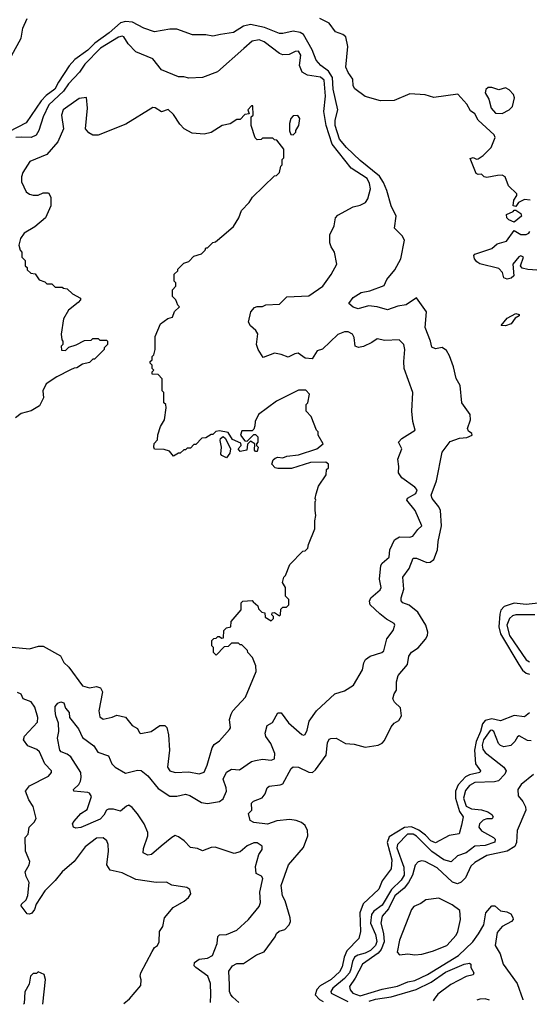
# Model space of a CAD drawing. Extents: x 2239805 to 2396427, y 665731 to 772158.
# Tile 179 of 256: x 2327577 to 2330554, y 669851 to 675602. Entities that reach past the tile are written whole.
import ezdxf

# ---------------------------------------------------------------- set-up
doc = ezdxf.new("R2010")
doc.units = 0

msp = doc.modelspace()

# ---------------------------------------------------------------- linework, layer by layer
at = {"layer": '0CON05XD'}
for points in [[(2328857.5, 669861.6), (2328822.3, 669892.3), (2328810, 669905), (2328803.3, 669925), (2328802, 669965), (2328799.2, 670045), (2328820, 670075), (2328845, 670089.2), (2328885, 670088.6), (2328960, 670140), (2329005, 670156.2), (2329070, 670245), (2329076.7, 670265), (2329092.3, 670277.7), (2329125, 670288), (2329150.6, 670315), (2329158.5, 670335), (2329157.8, 670355), (2329127.1, 670455), (2329112.2, 670485), (2329104.5, 670545), (2329147.1, 670665), (2329234.4, 670765.6), (2329260, 670835), (2329258.8, 670865), (2329243.8, 670895), (2329222.7, 670912.7), (2329192.5, 670925), (2329155, 670930), (2329078.6, 670921.4), (2329025, 670902.5), (2328945, 670912), (2328923.6, 670923.6), (2328913.3, 670965), (2328933.8, 670985), (2328932, 671025), (2328943.6, 671036.4), (2328993.1, 671056.9), (2329010.7, 671080.7), (2329022, 671115), (2329033.3, 671125), (2329098.3, 671131.7), (2329115, 671139.2), (2329162.4, 671227.6), (2329175, 671238), (2329205, 671235.8), (2329265, 671206.2), (2329287.5, 671205), (2329305, 671220), (2329366.9, 671305), (2329375, 671377.5), (2329385, 671398.8), (2329395, 671404), (2329425, 671405.8), (2329480, 671375), (2329529.7, 671369.7), (2329595, 671353.3), (2329670, 671365), (2329693.6, 671376.4), (2329708.3, 671391.7), (2329747.7, 671472.3), (2329765, 671492.5), (2329791.7, 671508.3), (2329806.2, 671535), (2329801.7, 671581.7), (2329766.7, 671615), (2329756.7, 671635), (2329763.3, 671665), (2329778.8, 671685), (2329778, 671735), (2329788.3, 671771.7), (2329842, 671835), (2329850, 671885), (2329865, 671907.5), (2329905, 671932.5), (2329947.3, 671982.7), (2329958.8, 672005), (2329960, 672025), (2329949.2, 672065), (2329901.7, 672141.7), (2329852.8, 672182.8), (2329815.5, 672195.5), (2329805, 672207.5), (2329804.4, 672225), (2329820.5, 672275), (2329814.3, 672345), (2329852.7, 672397.3), (2329875, 672457.5), (2329895, 672456.7), (2329955, 672432.2), (2329975, 672433.3), (2329995, 672448.8), (2330018.1, 672505), (2330020.7, 672555), (2330041.2, 672645), (2330035.5, 672735), (2330025, 672757.5), (2329985.6, 672805), (2329980.4, 672825), (2330011.2, 672908.8), (2330044.8, 673075.2), (2330091.7, 673138.3), (2330145, 673158.1), (2330187.9, 673162.1), (2330220, 673175), (2330217.5, 673185), (2330198.8, 673198.8), (2330193.3, 673215), (2330210, 673265), (2330208.6, 673295), (2330160, 673365), (2330150, 673465), (2330125.6, 673505.6), (2330110, 673575), (2330088, 673638), (2330069.2, 673669.2), (2330045, 673687.1), (2330005, 673679.2), (2329985, 673690), (2329977.3, 673725), (2329944.7, 673805), (2329953.6, 673895), (2329895, 673977.5), (2329834.4, 673935.6), (2329785, 673929.4), (2329725, 673907.5), (2329665, 673925.7), (2329615, 673930.8), (2329554.1, 673914.1), (2329525, 673923.3), (2329500, 673945), (2329525, 673978.8), (2329572.3, 674007.7), (2329622.4, 674017.6), (2329705, 674050), (2329722, 674085), (2329768.3, 674141.7), (2329802.5, 674205), (2329824, 674315), (2329810.5, 674340.5), (2329766.7, 674385), (2329776.2, 674455), (2329745.9, 674514.1), (2329721.8, 674605), (2329701.8, 674651.8), (2329678.1, 674688.1), (2329565, 674778.9), (2329485.5, 674855), (2329445, 674904.3), (2329419.5, 674985), (2329420.4, 675015), (2329435.5, 675075), (2329407.2, 675197.2), (2329403.2, 675265), (2329380.7, 675300.7), (2329336.5, 675335), (2329309.2, 675365), (2329285.7, 675425.7), (2329235, 675515.7), (2329215, 675527.8), (2329175, 675534.5), (2329115, 675521.4), (2329095, 675522.5), (2329006, 675556), (2328925, 675574.4), (2328885, 675564.2), (2328825, 675527.5), (2328750, 675515), (2328705, 675506.7), (2328665, 675513.3), (2328586.4, 675513.6), (2328495, 675546.2), (2328455, 675546.2), (2328365, 675531.2), (2328303.2, 675553.2), (2328237, 675587), (2328195, 675590.7), (2328165, 675583.8), (2328100, 675525), (2328015.2, 675464.8), (2327975, 675424.5), (2327900.2, 675369.8), (2327866.9, 675333.1), (2327803.1, 675236.9), (2327783.4, 675196.6), (2327731.5, 675158.5), (2327702.2, 675127.8), (2327615, 674999.2), (2327513.8, 674946.2)], [(2327529.3, 675390.7), (2327585.6, 675494.4), (2327595, 675552.5), (2327620.5, 675609.5)], [(2330325, 674951.2), (2330254.4, 675014.4), (2330235, 675052.5), (2330210.5, 675070.5), (2330188.8, 675108.8), (2330137, 675167), (2329995, 675147.8), (2329945, 675162.5), (2329855, 675170), (2329765, 675130.8), (2329685, 675128.9), (2329595, 675154), (2329535, 675198), (2329524.3, 675215), (2329522.5, 675255), (2329495, 675293.3), (2329481.9, 675325), (2329492.9, 675445), (2329481.3, 675501.3), (2329465, 675515.7), (2329420.9, 675530.9), (2329385, 675581.2), (2329330, 675610)], [(2328691, 669860.2), (2328693.1, 669906.9), (2328692.1, 669972.1), (2328675.6, 670015), (2328606.2, 670065), (2328596.7, 670075), (2328597.5, 670095), (2328625, 670113.3), (2328675, 670120), (2328703.9, 670136.1), (2328730, 670205), (2328733.6, 670246.4), (2328744, 670256), (2328785, 670259.2), (2328845, 670284.2), (2328914, 670345), (2328975, 670421.2), (2328984.4, 670445), (2328980.6, 670505), (2328998, 670585), (2328988.8, 670598.8), (2328958.8, 670615), (2328954, 670655), (2328973.8, 670725), (2328992.5, 670755), (2328992.5, 670775), (2328965, 670793.8), (2328945, 670794), (2328905, 670775.8), (2328865, 670741.4), (2328829.1, 670730.9), (2328717.9, 670767.9), (2328695, 670765.6), (2328645, 670746.2), (2328615, 670761.2), (2328575, 670766.7), (2328538, 670805), (2328505, 670829.2), (2328485, 670835.7), (2328465, 670825.8), (2328403.3, 670775), (2328347.5, 670725), (2328325, 670722.2), (2328299.2, 670735), (2328299.7, 670760.3), (2328325.7, 670835), (2328325.6, 670855), (2328303.6, 670905), (2328265, 670962.5), (2328235, 671000.8), (2328215, 671013.1), (2328201.2, 671008.8), (2328165, 670978), (2328125, 670991.4), (2328095, 670990.8), (2328083.8, 670985), (2328068.1, 670955), (2328047.3, 670932.7), (2327935, 670883.9), (2327905, 670879.5), (2327891.4, 670885), (2327886.5, 670905), (2327895, 670920.6), (2327935, 670964.3), (2327972.2, 670987.8), (2327996.2, 671065), (2327985, 671083.3), (2327975, 671088), (2327893.3, 671095), (2327892, 671105), (2327922.2, 671135), (2327932.3, 671155), (2327936.9, 671175), (2327933.8, 671205), (2327875, 671296.7), (2327855, 671312.7), (2327818.8, 671325), (2327811.1, 671335), (2327798, 671405), (2327805.7, 671444.3), (2327803.6, 671493.6), (2327788, 671535), (2327784.2, 671564.2), (2327785, 671590), (2327800.7, 671609.3), (2327817, 671617), (2327835, 671612.5), (2327845, 671580), (2327865.8, 671555.8), (2327868.8, 671525), (2327920.2, 671460.2), (2327945, 671409.2), (2328010.5, 671360.5), (2328033.9, 671323.9), (2328095, 671302), (2328115.7, 671255), (2328134.2, 671235), (2328195, 671201.5), (2328265, 671219.1), (2328287.3, 671217.3), (2328325, 671185.6), (2328385, 671111.2), (2328455, 671066.7), (2328495, 671065.5), (2328545, 671078.2), (2328571.2, 671071.2), (2328638.6, 671028.6), (2328675, 671023.6), (2328744, 671036), (2328765, 671050), (2328784.5, 671095), (2328783.8, 671115), (2328765.4, 671165), (2328784.3, 671205.7), (2328815, 671223.5), (2328860.3, 671219.7), (2328931.7, 671268.3), (2328954.4, 671275.6), (2328995, 671281.9), (2329045, 671275.8), (2329065.8, 671285), (2329066.9, 671315), (2329044, 671375), (2329014.6, 671414.6), (2329011.1, 671435), (2329021.7, 671478.3), (2329053, 671497), (2329085, 671553.3), (2329105, 671553.3), (2329146.2, 671495), (2329225, 671426.7), (2329235, 671422.5), (2329245, 671427.5), (2329257.1, 671452.9), (2329268.8, 671505), (2329310, 671565), (2329417.5, 671665), (2329475, 671682.5), (2329527.5, 671715), (2329578.8, 671805), (2329586.2, 671845), (2329596.1, 671863.9), (2329625, 671883.3), (2329692.5, 671905), (2329703.3, 671915), (2329722, 671985), (2329758.8, 672035), (2329768.8, 672065), (2329763.3, 672075), (2329719.4, 672099.4), (2329680.6, 672130.6), (2329623.3, 672185), (2329621.1, 672205), (2329627.5, 672225), (2329681.7, 672271.7), (2329688, 672285), (2329678.9, 672335), (2329686.6, 672413.4), (2329695, 672428), (2329735, 672462.5), (2329739.2, 672505), (2329766.4, 672563.6), (2329795, 672582), (2329855, 672580), (2329872.5, 672585), (2329902.5, 672625), (2329926.7, 672645), (2329887.5, 672735), (2329838, 672795), (2329841.9, 672808.1), (2329890, 672835), (2329898, 672855), (2329885, 672871.2), (2329808.8, 672925), (2329790, 672955), (2329792.3, 672992.3), (2329785.8, 673035), (2329810, 673095), (2329790, 673135), (2329808.8, 673155), (2329887.5, 673205), (2329872.5, 673255), (2329867.5, 673315), (2329872.5, 673425), (2329823.3, 673565), (2329820, 673605), (2329826.7, 673675), (2329820, 673705), (2329793, 673733), (2329708.8, 673728.8), (2329665, 673738.8), (2329634.1, 673715.9), (2329585, 673692.2), (2329555, 673688.1), (2329536, 673695), (2329530.6, 673745), (2329520.8, 673765), (2329495, 673778.9), (2329475, 673778.9), (2329435, 673762.9), (2329345, 673676.7), (2329315, 673668.8), (2329285, 673621.4), (2329244.6, 673624.6), (2329204.1, 673654.1), (2329185, 673650.8), (2329145, 673630), (2329105, 673646.2), (2329065, 673653.3), (2328998.3, 673628.3), (2328970, 673675), (2328961.2, 673705), (2328967.5, 673767.5), (2328956.7, 673786.7), (2328925, 673813.3), (2328914, 673835), (2328927.5, 673895), (2328948.3, 673921.7), (2328965, 673927.5), (2328995, 673926.7), (2329015, 673936), (2329095, 673941.4), (2329136.7, 673983.3), (2329265, 673990), (2329346.7, 674045), (2329396.1, 674113.9), (2329430, 674175), (2329415.8, 674245), (2329396, 674275), (2329388.8, 674298.8), (2329389.2, 674345), (2329412.9, 674397.1), (2329422.5, 674445), (2329435, 674460), (2329525, 674508.8), (2329565, 674518), (2329596.6, 674533.4), (2329610.8, 674555), (2329625.7, 674615), (2329620.5, 674645), (2329606.5, 674675), (2329513.6, 674735), (2329402.7, 674875), (2329366.2, 674985), (2329353.8, 675065), (2329362.4, 675155), (2329355, 675249.2), (2329335, 675266.9), (2329257.9, 675277.9), (2329226.3, 675296.3), (2329211.9, 675335), (2329218.6, 675395), (2329205, 675418), (2329186.2, 675416.2), (2329150.3, 675399.7), (2329115, 675396.9), (2329094.2, 675405), (2329005, 675472.7), (2328975, 675485.5), (2328935, 675477.3), (2328885.4, 675434.6), (2328732.2, 675297.8), (2328645, 675264.3), (2328565, 675261.2), (2328535, 675268.8), (2328505, 675268), (2328405, 675308.8), (2328354.3, 675374.3), (2328255, 675414.2), (2328211.7, 675461.7), (2328185, 675502.5), (2328175, 675505.6), (2328155, 675499.6), (2328048.8, 675435), (2327956.9, 675343.1), (2327927.3, 675295), (2327861.9, 675228.1), (2327832.2, 675185), (2327746.9, 675105), (2327714.6, 675035), (2327689.1, 674955), (2327672.5, 674927.5), (2327645, 674913.1), (2327585, 674915.3), (2327555, 674913.2)], [(2330395, 675053.8), (2330436.7, 675075), (2330456.2, 675095), (2330468, 675145), (2330461.2, 675165), (2330435, 675193.3), (2330415, 675203.3), (2330375, 675192.5), (2330335, 675206.2), (2330314.1, 675205.9), (2330300, 675195), (2330296.7, 675175), (2330317, 675137), (2330330, 675085), (2330356, 675056), (2330395, 675053.8)], [(2327533.6, 671936.4), (2327635, 671926.7), (2327687, 671943), (2327715, 671942.5), (2327815, 671886.7), (2327835, 671846.7), (2327865, 671820), (2327945, 671710), (2327985, 671699.2), (2328025, 671708), (2328050, 671700), (2328060, 671675), (2328040, 671565), (2328045, 671530), (2328065, 671516.2), (2328117.5, 671527.5), (2328145, 671540), (2328195, 671527.5), (2328235, 671480), (2328265, 671462.5), (2328277, 671437), (2328285, 671433.3), (2328345, 671443.3), (2328395, 671480), (2328425, 671480), (2328437, 671467), (2328446.7, 671425), (2328451.2, 671335), (2328441.2, 671235), (2328453.3, 671215), (2328485, 671204), (2328565, 671208.8), (2328625, 671196.7), (2328653.9, 671206.1), (2328672.3, 671247.7), (2328700.5, 671349.5), (2328712.3, 671367.7), (2328745, 671390), (2328803.3, 671455), (2328807.5, 671465), (2328803.3, 671515), (2328812.5, 671545), (2328822.5, 671565), (2328896.2, 671645), (2328957.5, 671795), (2328957, 671827), (2328937, 671877), (2328910, 671905), (2328908.3, 671918.3), (2328875, 671950), (2328865, 671950), (2328855, 671960), (2328815, 671960), (2328795, 671940), (2328771.7, 671938.3), (2328725, 671890), (2328710, 671905), (2328710, 671935), (2328700, 671945), (2328700, 671975), (2328711.7, 671988.3), (2328725, 671990), (2328735, 672000), (2328745, 672000), (2328755, 671990), (2328768.3, 671991.7), (2328770, 672035), (2328785, 672050), (2328810, 672055), (2328813, 672087), (2328870, 672155), (2328870, 672195), (2328880, 672205), (2328935, 672210), (2328941.7, 672201.7), (2328968.3, 672178.3), (2328971.7, 672161.7), (2328991.7, 672141.7), (2329008.3, 672138.3), (2329011.7, 672111.7), (2329045, 672090), (2329060, 672105), (2329060, 672115), (2329050, 672125), (2329051.7, 672138.3), (2329065, 672140), (2329095, 672120), (2329100, 672125), (2329101.7, 672158.3), (2329115, 672170), (2329135, 672170), (2329150, 672185), (2329150, 672215), (2329130, 672235), (2329130, 672285), (2329112.5, 672315), (2329120, 672345), (2329130, 672355), (2329155, 672420), (2329231.7, 672498.3), (2329245, 672500), (2329260, 672515), (2329263, 672537), (2329301.7, 672628.3), (2329300, 672675), (2329307.5, 672705), (2329302.5, 672735), (2329302.5, 672785), (2329307.5, 672795), (2329302.5, 672805), (2329308.3, 672831.7), (2329323, 672877), (2329367, 672943), (2329370, 672975), (2329380, 672985), (2329380, 673005), (2329365, 673016.7), (2329275, 673016), (2329165, 672980), (2329085, 672980), (2329070, 672985), (2329050, 673005), (2329058.3, 673031.7), (2329068.3, 673041.7), (2329085, 673047.5), (2329115, 673042.5), (2329138.3, 673051.7), (2329205, 673060), (2329312.5, 673095), (2329350, 673125), (2329320, 673175), (2329320, 673195), (2329310, 673205), (2329280, 673285), (2329250, 673315), (2329250, 673355), (2329260, 673365), (2329270, 673415), (2329248.3, 673438.3), (2329205, 673437.5), (2329076.4, 673373.6), (2328972.5, 673295), (2328953.3, 673255), (2328950.7, 673229.3), (2328945, 673210), (2328935, 673200), (2328875, 673200), (2328867.5, 673175), (2328891.7, 673141.7), (2328905, 673140), (2328945, 673180), (2328955, 673180), (2328967.5, 673165), (2328967.5, 673135), (2328960, 673125), (2328960, 673115), (2328970, 673105), (2328965, 673080), (2328955, 673080), (2328948.3, 673088.3), (2328950, 673125), (2328925, 673140), (2328908.3, 673121.7), (2328903, 673087), (2328865, 673080), (2328852.5, 673095), (2328870, 673115), (2328868.3, 673128.3), (2328820.7, 673150.7), (2328795, 673190), (2328745, 673200), (2328723, 673197), (2328705, 673180), (2328695, 673180), (2328665, 673160), (2328641.7, 673158.3), (2328605, 673120), (2328595, 673120), (2328575, 673100), (2328555, 673100), (2328545, 673090), (2328535, 673090), (2328515, 673070), (2328505, 673070), (2328475, 673052.5), (2328451.7, 673081.7), (2328421.7, 673091.7), (2328365, 673092.5), (2328360, 673105), (2328363.3, 673126.7), (2328381.7, 673148.3), (2328383.6, 673176.4), (2328400, 673225), (2328422.5, 673265), (2328432.5, 673335), (2328430, 673355), (2328420, 673365), (2328420, 673425), (2328410, 673435), (2328410, 673505), (2328385, 673530), (2328351.7, 673531.7), (2328350, 673545), (2328360, 673555), (2328350, 673565), (2328350, 673585), (2328340, 673595), (2328340, 673605), (2328350, 673615), (2328350, 673635), (2328360, 673645), (2328367.5, 673675), (2328368.3, 673751.7), (2328400, 673825), (2328443, 673857), (2328470, 673865), (2328481.7, 673898.3), (2328510, 673925), (2328500, 673935), (2328490, 673965), (2328470, 673985), (2328470, 674025), (2328490, 674045), (2328490, 674065), (2328480, 674075), (2328480, 674115), (2328500, 674135), (2328500, 674145), (2328535, 674180), (2328565, 674190), (2328595, 674220), (2328640, 674235), (2328660, 674255), (2328665, 674270), (2328675, 674270), (2328705, 674300), (2328720, 674305), (2328770, 674345), (2328826.4, 674393.6), (2328856.7, 674445), (2328871.7, 674488.3), (2328917.5, 674535), (2328937.5, 674565), (2329065, 674690), (2329077, 674693), (2329095, 674710), (2329103, 674747), (2329110, 674755), (2329110, 674785), (2329120, 674795), (2329120, 674845), (2329078.3, 674898.3), (2329065, 674900), (2329055, 674910), (2328995, 674910), (2328987, 674903), (2328965, 674900), (2328953, 674913), (2328930, 674985), (2328930, 675035), (2328940, 675045), (2328938.3, 675098.3), (2328931.7, 675098.3), (2328910, 675075), (2328918.3, 675051.7), (2328891.7, 675048.3), (2328865, 675020), (2328845, 675020), (2328807, 674993), (2328760, 674985), (2328695, 674943.3), (2328655, 674933.3), (2328585, 674938.8), (2328537.5, 674965), (2328511.7, 674991.7), (2328475, 675047.5), (2328445, 675077.5), (2328405, 675063.3), (2328368.3, 675088.3), (2328355, 675090), (2328197.7, 674992.3), (2328035, 674927.5), (2328005, 674927.5), (2327980.7, 674940.7), (2327962.5, 674965), (2327972.5, 675085), (2327968.3, 675148.3), (2327925, 675142.5), (2327844.2, 675085.8), (2327831.2, 675075), (2327821.2, 675045), (2327832.5, 674965), (2327800.5, 674889.5), (2327735.8, 674814.2), (2327636.1, 674773.9), (2327595, 674710), (2327587.5, 674685), (2327587.5, 674655), (2327615, 674597.5), (2327635, 674582.5), (2327655, 674577.5), (2327685, 674577.5), (2327715, 674590), (2327745, 674590), (2327760, 674565), (2327760, 674515), (2327727.5, 674445), (2327665, 674392.5), (2327602.5, 674355), (2327582.5, 674325), (2327572.5, 674285), (2327580, 674255), (2327590, 674245), (2327590, 674215), (2327610, 674195), (2327610, 674165), (2327620, 674155), (2327621.7, 674141.7), (2327641.7, 674121.7), (2327668.3, 674118.3), (2327691.7, 674081.7), (2327725, 674070), (2327735, 674060), (2327765, 674060), (2327785, 674040), (2327825, 674040), (2327833, 674033), (2327855, 674030), (2327885, 674000), (2327932.5, 673975), (2327932.5, 673965), (2327919.5, 673950.5), (2327862.5, 673905), (2327832.5, 673855), (2327820, 673765), (2327823, 673733), (2327830, 673725), (2327830, 673705), (2327820, 673695), (2327821.7, 673671.7), (2327845, 673670), (2327865, 673690), (2327907, 673703), (2327955, 673727.5), (2327995, 673730), (2328005, 673740), (2328035, 673740), (2328045, 673730), (2328085, 673730), (2328090, 673725), (2328090, 673705), (2328070, 673685), (2328070, 673675), (2328015, 673620), (2328005, 673620), (2327985, 673600), (2327945, 673590), (2327911.7, 673568.3), (2327895, 673567.5), (2327873.6, 673556.4)], [(2329175, 674930), (2329190, 674945), (2329190, 674955), (2329207.5, 674985), (2329212.5, 675025), (2329201.7, 675041.7), (2329175, 675040), (2329160, 675025), (2329152.5, 674995), (2329152.5, 674952.5), (2329161.7, 674931.7), (2329175, 674930)], [(2330557.7, 674547.7), (2330525, 674552.5), (2330490, 674535), (2330475, 674510), (2330460, 674515), (2330463, 674547), (2330480, 674575), (2330480, 674585), (2330431.7, 674631.7), (2330412.5, 674685), (2330395, 674693.3), (2330367, 674693), (2330305, 674680), (2330290, 674685), (2330275, 674700), (2330255, 674697.5), (2330243, 674703), (2330208.3, 674791.7), (2330225, 674797.5), (2330245, 674787.5), (2330255, 674790), (2330285, 674808.8), (2330330, 674855), (2330354.2, 674915), (2330349.1, 674929.1), (2330325, 674951.2)], [(2330465, 674420), (2330433.6, 674433.6), (2330422.5, 674445), (2330420, 674465), (2330458.3, 674481.7), (2330465, 674490), (2330475, 674490), (2330505, 674470), (2330507.5, 674455), (2330465, 674420)], [(2330625, 674137.5), (2330545, 674143.3), (2330511.7, 674151.7), (2330502.5, 674165), (2330520, 674215), (2330505, 674222.5), (2330493, 674217), (2330457.5, 674175), (2330462.5, 674105), (2330447.7, 674092.3), (2330425, 674086.2), (2330404.4, 674094.4), (2330396.2, 674125), (2330375, 674148.8), (2330265, 674176.7), (2330247, 674187), (2330232.5, 674205), (2330230, 674225), (2330235, 674232.5), (2330333.9, 674266.1), (2330366.4, 674293.6), (2330420.7, 674309.3), (2330465, 674370), (2330505, 674347.5), (2330535, 674347.5), (2330550, 674355), (2330556.7, 674365)], [(2330415, 673814.3), (2330390, 673815), (2330425, 673858.8), (2330475, 673886.2), (2330495, 673880), (2330495, 673872.5), (2330471.2, 673858.8), (2330446.7, 673825), (2330415, 673814.3)], [(2327873.6, 673556.4), (2327793.9, 673516.1), (2327732.5, 673475), (2327712.5, 673435), (2327717, 673393), (2327693, 673347), (2327645, 673317.5), (2327585, 673302.5), (2327553.6, 673276.4)], [(2328785, 673042.5), (2328757, 673057), (2328752.5, 673065), (2328756.7, 673105), (2328747.5, 673145), (2328750, 673155), (2328765, 673167.5), (2328780, 673155), (2328807.5, 673095), (2328805, 673070), (2328785, 673042.5)], [(2330605, 672193.8), (2330535, 672186.4), (2330465, 672193.1), (2330405.9, 672174.1), (2330386.8, 672153.2), (2330381.2, 672128.8), (2330375.7, 672055), (2330385.7, 672015), (2330491.8, 671835), (2330513.4, 671803.4), (2330535, 671784.5), (2330555, 671780)], [(2330585, 672125.8), (2330475, 672126), (2330455, 672120), (2330438.8, 672105), (2330423.1, 672065), (2330436.9, 672005), (2330535, 671862.3), (2330555, 671850.9)], [(2328185.9, 669855.7), (2328217.7, 669882.3), (2328285, 669960), (2328287, 669993), (2328280, 670015), (2328283.8, 670035), (2328350.7, 670159.3), (2328365, 670182.5), (2328382.5, 670195), (2328392.5, 670215), (2328393.6, 670276.4), (2328412.5, 670305), (2328423.3, 670355), (2328474.1, 670415.9), (2328537.3, 670452.7), (2328562.5, 670475), (2328577.5, 670495), (2328571.7, 670521.7), (2328553, 670533), (2328466.1, 670546.1), (2328435, 670563.3), (2328375, 670562), (2328255, 670579.4), (2328175, 670618.6), (2328105, 670633.3), (2328086.1, 670666.1), (2328095.8, 670745), (2328094, 670784), (2328085.8, 670805.8), (2328065, 670823.8), (2328025, 670820.8), (2327959.4, 670770.6), (2327894.4, 670685.6), (2327826.2, 670625), (2327785, 670573.8), (2327725, 670514), (2327673.1, 670435), (2327664.5, 670405), (2327647.3, 670382.7), (2327635, 670377.1), (2327620, 670380), (2327586, 670425), (2327588, 670435), (2327615, 670461.2), (2327624.3, 670485.7), (2327631.7, 670561.7), (2327615, 670597.5), (2327610, 670625), (2327633.3, 670665), (2327636.7, 670685), (2327611.2, 670745), (2327610, 670825), (2327627.5, 670845), (2327632.5, 670885), (2327662.5, 670915), (2327672.5, 670935), (2327655.8, 671005.8), (2327630, 671045), (2327611.2, 671095), (2327635, 671126.2), (2327745, 671183.8), (2327763.3, 671205), (2327763.3, 671215), (2327724.5, 671254.5), (2327693.8, 671325), (2327678.3, 671338.3), (2327625, 671361.2), (2327600, 671395), (2327605, 671417.5), (2327681.7, 671498.3), (2327683.8, 671525), (2327665.6, 671585.6), (2327645, 671616.7), (2327597.5, 671635), (2327585, 671662.5), (2327565, 671672.5)], [(2330555, 671552.9), (2330525, 671529.2), (2330465, 671538.1), (2330385, 671507.3), (2330335, 671518.2), (2330295, 671508.7), (2330280.8, 671489.2), (2330269.1, 671445), (2330243.1, 671385), (2330234, 671335), (2330239.1, 671255), (2330269.2, 671215), (2330264, 671205), (2330205, 671191.8), (2330181.2, 671178.8), (2330138.1, 671131.9), (2330123.4, 671095), (2330123.3, 671055), (2330146.3, 670976.3), (2330166.7, 670945), (2330157.4, 670897.4), (2330144.2, 670845.8), (2330085, 670837.5), (2330005, 670793.1), (2329978.9, 670805), (2329948, 670838), (2329908.1, 670868.1), (2329865, 670886.9), (2329825, 670883), (2329735, 670828.2), (2329723.1, 670795), (2329750.4, 670695), (2329747.6, 670642.4), (2329695, 670572), (2329675, 670524), (2329583.3, 670436.7), (2329562.9, 670385), (2329567.3, 670275), (2329558.5, 670235), (2329487.7, 670162.3), (2329471.7, 670125), (2329461.3, 670068.7), (2329445, 670039.5), (2329395.4, 669995), (2329331.7, 669958.3), (2329312.1, 669937.9), (2329303.2, 669905), (2329328.5, 669878.5), (2329349.7, 669866)], [(2330565, 671389.6), (2330542.4, 671392.4), (2330495, 671418.8), (2330485, 671413.8), (2330468.6, 671385), (2330445, 671363.1), (2330405, 671354.4), (2330385, 671361.9), (2330373.8, 671373.8), (2330346.7, 671445), (2330335, 671452.2), (2330325, 671450.5), (2330285.8, 671395), (2330278.1, 671365), (2330281.2, 671341.2), (2330295, 671322.2), (2330405.4, 671235.4), (2330418.1, 671215), (2330410, 671195), (2330373.4, 671156.6), (2330349.4, 671150.6), (2330235, 671146.4), (2330205, 671129.2), (2330180.5, 671099.5), (2330168.8, 671055), (2330185, 671008.8), (2330215, 670992.2), (2330275, 670987.3), (2330312, 670975), (2330335, 670958.8), (2330342.5, 670945), (2330335.8, 670934.2), (2330305, 670934.3), (2330285, 670925.6), (2330262.2, 670905), (2330258.9, 670885), (2330275, 670863.5), (2330343.8, 670825), (2330353.8, 670815), (2330352.3, 670797.7), (2330295, 670778.7), (2330235, 670774.5), (2330185, 670735.4), (2330135, 670717.1), (2330097.8, 670682.2), (2330055, 670694.7), (2329983.6, 670743.6), (2329895, 670833.5), (2329875, 670845.2), (2329842.5, 670845), (2329782.9, 670785), (2329780, 670765), (2329821.1, 670651.1), (2329822.5, 670605), (2329805.3, 670575), (2329748.3, 670521.7), (2329695, 670430.4), (2329646, 670394), (2329631.3, 670375), (2329626.8, 670325), (2329655, 670257.5), (2329662.1, 670217.9), (2329654.6, 670195), (2329626.2, 670165), (2329595, 670149.4), (2329551.6, 670138.4), (2329533.5, 670126.5), (2329520, 670100), (2329512, 670055), (2329502.5, 670035), (2329475, 670001.7), (2329405.5, 669945), (2329394.5, 669925), (2329397.1, 669915), (2329492.8, 669867.2)], [(2330577.8, 671192.2), (2330506.2, 671135), (2330486.2, 671105), (2330488.3, 671068.3), (2330516.2, 671035), (2330532, 671005), (2330534.2, 670985), (2330481.8, 670865), (2330479.4, 670795), (2330468.1, 670771.9), (2330425, 670744.7), (2330305, 670718.9), (2330235, 670678.8), (2330212.9, 670657.1), (2330180.1, 670589.9), (2330155, 670564.5), (2330135, 670554.5), (2330105, 670564.4), (2330015, 670647.3), (2329945, 670684), (2329925, 670688.8), (2329905, 670683.3), (2329887.3, 670662.7), (2329871.5, 670605), (2329848.5, 670561.5), (2329821.9, 670528.1), (2329767.5, 670485), (2329731.4, 670408.6), (2329694.6, 670365), (2329685.5, 670325), (2329701.2, 670265), (2329705.2, 670215), (2329689.3, 670170.7), (2329670.4, 670149.6), (2329579.1, 670085), (2329536.7, 670003.3), (2329503.3, 669955), (2329506.7, 669935), (2329521.9, 669915), (2329565, 669899.2), (2329695, 669938.9), (2329783.7, 669956.3), (2329845, 669982), (2329885, 669989.6), (2329958.1, 670025), (2330139.4, 670135), (2330223.6, 670216.4), (2330257.1, 670262.9), (2330288.2, 670315), (2330300, 670385), (2330335, 670426.7), (2330352.5, 670425), (2330385, 670396.2), (2330421.7, 670391.7), (2330445, 670380), (2330457, 670357), (2330460, 670345), (2330450, 670335), (2330395, 670306), (2330365, 670270), (2330354.5, 670195), (2330383.8, 670145), (2330400, 670085), (2330482.8, 669972.8), (2330515, 669878), (2330516.3, 669876.2)], [(2329885, 670140), (2329925, 670144), (2329988.3, 670161.7), (2330071.2, 670195), (2330125.5, 670254.5), (2330135.7, 670275), (2330152, 670345), (2330148.3, 670398.3), (2330102.3, 670432.3), (2330025, 670470), (2329949.5, 670460.5), (2329920.7, 670439.3), (2329878.8, 670421.2), (2329866, 670405), (2329796.2, 670225), (2329782.5, 670155), (2329795, 670140), (2329845, 670146.2), (2329885, 670140)], [(2329618.5, 669868.3), (2329655, 669879.8), (2329746, 669894), (2329893.1, 669936.9), (2329980.4, 669979.6), (2330065, 670038.9), (2330173.3, 670085), (2330205, 670090), (2330212.5, 670085), (2330212.5, 670065), (2330230, 670035), (2330226.4, 670023.6), (2330185, 670013.8), (2330095, 669965.7), (2330019.3, 669910.7), (2329998.8, 669881.2), (2329991.6, 669871.6)], [(2327712.1, 669851.6), (2327727.5, 669995), (2327720, 670025), (2327685, 670040), (2327675, 670030), (2327655, 670030), (2327640, 670015), (2327631.7, 669968.3), (2327607, 669923), (2327602.5, 669855), (2327600.1, 669850.6)], [(2330320.9, 669874.5), (2330295, 669881.9), (2330265, 669880), (2330247.2, 669873.8)]]:
    msp.add_lwpolyline(points, dxfattribs=at)

doc.saveas('drawing.dxf')
